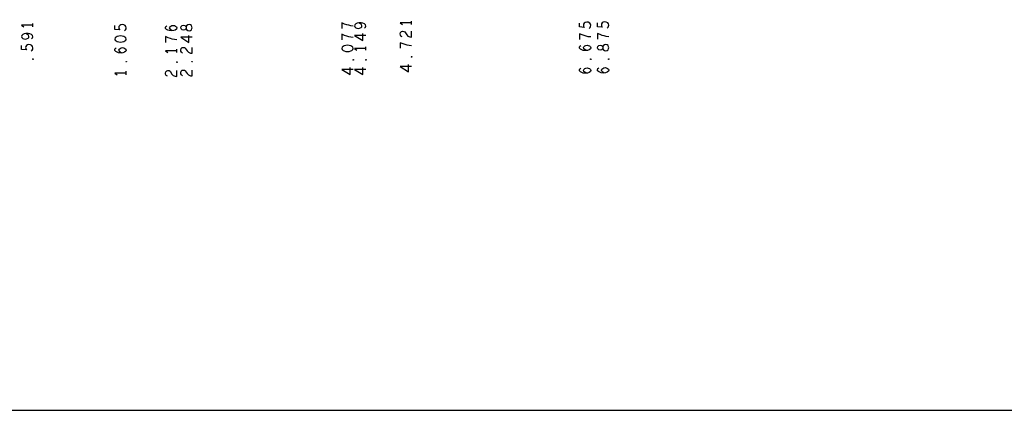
# Model space of a CAD drawing. Extents: x 28 to 61, y 25 to 46.
# Tile 2 of 61: x 33.7 to 44.5, y 25 to 29.2. Entities that reach past the tile are written whole.
import ezdxf

# ---------------------------------------------------------------- set-up
doc = ezdxf.new("R2010")
doc.units = 0
doc.layers.add('RVP8-TX_d_fab', color=2, linetype='CONTINUOUS')

msp = doc.modelspace()

# ---------------------------------------------------------------- linework, layer by layer
at = {"layer": 'RVP8-TX_d_fab'}
for points in [[(27.97, 24.965), (60.97, 24.965), (60.97, 45.965), (27.97, 45.965), (27.97, 24.965), (27.97, 24.965)], [(35.611, 29.15), (35.609, 29.161), (35.603, 29.174), (35.592, 29.182), (35.578, 29.185), (35.563, 29.182), (35.551, 29.172), (35.544, 29.158), (35.544, 29.143), (35.54, 29.133), (35.53, 29.126), (35.515, 29.123), (35.501, 29.127), (35.49, 29.138), (35.486, 29.15), (35.49, 29.163), (35.501, 29.174), (35.515, 29.178), (35.53, 29.175), (35.54, 29.168), (35.544, 29.158), (35.544, 29.143), (35.551, 29.129), (35.563, 29.12), (35.578, 29.116), (35.592, 29.12), (35.603, 29.127), (35.609, 29.14), (35.611, 29.15)], [(34.764, 29.026), (34.768, 29.014), (34.779, 29.005), (34.791, 28.999), (34.808, 28.994), (34.827, 28.992), (34.845, 28.994), (34.862, 28.999), (34.874, 29.005), (34.885, 29.014), (34.889, 29.026), (34.885, 29.039), (34.874, 29.048), (34.862, 29.054), (34.845, 29.059), (34.827, 29.061), (34.808, 29.059), (34.791, 29.054), (34.779, 29.048), (34.768, 29.039), (34.764, 29.026)], [(37.25, 28.923), (37.254, 28.911), (37.265, 28.902), (37.277, 28.896), (37.294, 28.891), (37.313, 28.889), (37.331, 28.891), (37.348, 28.896), (37.36, 28.902), (37.371, 28.911), (37.375, 28.923), (37.371, 28.936), (37.36, 28.945), (37.348, 28.951), (37.331, 28.956), (37.313, 28.958), (37.294, 28.956), (37.277, 28.951), (37.265, 28.945), (37.254, 28.936), (37.25, 28.923)], [(40.173, 28.931), (40.171, 28.942), (40.165, 28.955), (40.154, 28.963), (40.14, 28.966), (40.125, 28.963), (40.113, 28.953), (40.106, 28.939), (40.106, 28.924), (40.102, 28.914), (40.092, 28.907), (40.077, 28.904), (40.063, 28.908), (40.052, 28.919), (40.048, 28.931), (40.052, 28.944), (40.063, 28.955), (40.077, 28.959), (40.092, 28.956), (40.102, 28.949), (40.106, 28.939), (40.106, 28.924), (40.113, 28.91), (40.125, 28.9), (40.14, 28.897), (40.154, 28.9), (40.165, 28.908), (40.171, 28.921), (40.173, 28.931)], [(33.872, 28.806), (33.87, 28.803), (33.866, 28.803), (33.864, 28.806), (33.866, 28.81), (33.87, 28.81), (33.872, 28.806)], [(37.379, 28.799), (37.377, 28.796), (37.373, 28.796), (37.371, 28.799), (37.373, 28.803), (37.377, 28.803), (37.379, 28.799)], [(37.518, 28.799), (37.516, 28.796), (37.512, 28.796), (37.51, 28.799), (37.512, 28.803), (37.516, 28.803), (37.518, 28.799)], [(38.018, 28.831), (38.016, 28.828), (38.012, 28.828), (38.01, 28.831), (38.012, 28.835), (38.016, 28.835), (38.018, 28.831)], [(39.98, 28.804), (39.978, 28.801), (39.974, 28.801), (39.972, 28.804), (39.974, 28.808), (39.978, 28.808), (39.98, 28.804)], [(40.177, 28.807), (40.175, 28.804), (40.171, 28.804), (40.169, 28.807), (40.171, 28.811), (40.175, 28.811), (40.177, 28.807)], [(34.893, 28.778), (34.891, 28.775), (34.887, 28.775), (34.885, 28.778), (34.887, 28.782), (34.891, 28.782), (34.893, 28.778)], [(35.448, 28.773), (35.446, 28.77), (35.442, 28.77), (35.44, 28.773), (35.442, 28.777), (35.446, 28.777), (35.448, 28.773)], [(35.615, 28.778), (35.613, 28.775), (35.609, 28.775), (35.607, 28.778), (35.609, 28.782), (35.613, 28.782), (35.615, 28.778)]]:
    msp.add_lwpolyline(points, close=True, dxfattribs=at)
for points in [[(38.014, 29.185), (38.014, 29.222)], [(33.868, 29.178), (33.743, 29.178), (33.768, 29.16)], [(33.868, 29.16), (33.868, 29.197)], [(34.87, 29.116), (34.881, 29.126), (34.887, 29.137), (34.889, 29.15), (34.885, 29.164), (34.877, 29.175), (34.862, 29.183), (34.845, 29.185), (34.829, 29.182), (34.818, 29.174), (34.81, 29.163), (34.808, 29.152), (34.81, 29.141), (34.818, 29.127), (34.764, 29.132), (34.764, 29.174)], [(35.392, 29.116), (35.377, 29.127), (35.369, 29.136), (35.365, 29.149), (35.369, 29.159), (35.377, 29.167), (35.39, 29.173), (35.404, 29.175), (35.417, 29.173), (35.429, 29.167), (35.44, 29.158), (35.444, 29.147), (35.44, 29.135), (35.427, 29.124), (35.409, 29.118), (35.388, 29.116), (35.361, 29.119), (35.346, 29.124), (35.332, 29.132), (35.321, 29.142), (35.319, 29.153), (35.323, 29.164), (35.334, 29.172)], [(37.375, 29.168), (37.348, 29.171), (37.325, 29.176), (37.304, 29.182), (37.281, 29.19), (37.25, 29.202), (37.25, 29.14)], [(37.499, 29.145), (37.51, 29.156), (37.514, 29.168), (37.51, 29.181), (37.497, 29.192), (37.479, 29.199), (37.46, 29.202), (37.437, 29.202), (37.418, 29.199), (37.402, 29.192), (37.393, 29.182), (37.389, 29.171), (37.393, 29.159), (37.402, 29.15), (37.414, 29.144), (37.431, 29.14), (37.445, 29.144), (37.46, 29.151), (37.468, 29.161), (37.47, 29.171), (37.466, 29.184), (37.456, 29.193), (37.437, 29.202)], [(38.014, 29.203), (37.889, 29.203), (37.914, 29.185)], [(37.91, 29.05), (37.897, 29.059), (37.891, 29.07), (37.889, 29.083), (37.893, 29.098), (37.904, 29.109), (37.916, 29.112), (37.929, 29.11), (37.939, 29.104), (37.96, 29.073), (37.974, 29.059), (37.995, 29.05), (38.014, 29.047), (38.014, 29.112)], [(39.957, 29.142), (39.968, 29.152), (39.974, 29.163), (39.976, 29.176), (39.972, 29.19), (39.964, 29.201), (39.949, 29.209), (39.932, 29.211), (39.916, 29.208), (39.905, 29.2), (39.897, 29.189), (39.895, 29.178), (39.897, 29.167), (39.905, 29.153), (39.851, 29.158), (39.851, 29.2)], [(40.154, 29.145), (40.165, 29.155), (40.171, 29.166), (40.173, 29.179), (40.169, 29.193), (40.161, 29.204), (40.146, 29.212), (40.129, 29.214), (40.113, 29.21), (40.102, 29.203), (40.094, 29.192), (40.092, 29.181), (40.094, 29.17), (40.102, 29.156), (40.048, 29.161), (40.048, 29.203)], [(33.853, 29.028), (33.864, 29.039), (33.868, 29.051), (33.864, 29.064), (33.851, 29.075), (33.833, 29.082), (33.814, 29.086), (33.791, 29.086), (33.772, 29.082), (33.756, 29.075), (33.747, 29.065), (33.743, 29.054), (33.747, 29.042), (33.756, 29.033), (33.768, 29.027), (33.785, 29.024), (33.799, 29.027), (33.814, 29.034), (33.822, 29.044), (33.824, 29.054), (33.82, 29.067), (33.81, 29.076), (33.791, 29.086)], [(35.444, 29.018), (35.417, 29.021), (35.394, 29.026), (35.373, 29.032), (35.35, 29.04), (35.319, 29.053), (35.319, 28.99)], [(35.611, 29.045), (35.486, 29.045), (35.576, 28.988), (35.576, 29.065)], [(37.375, 29.044), (37.348, 29.047), (37.325, 29.052), (37.304, 29.058), (37.281, 29.066), (37.25, 29.078), (37.25, 29.016)], [(37.514, 29.066), (37.389, 29.066), (37.479, 29.009), (37.479, 29.086)], [(39.976, 29.049), (39.949, 29.052), (39.926, 29.057), (39.905, 29.063), (39.882, 29.071), (39.851, 29.084), (39.851, 29.022)], [(40.173, 29.052), (40.146, 29.055), (40.123, 29.06), (40.102, 29.066), (40.079, 29.074), (40.048, 29.086), (40.048, 29.024)], [(33.849, 28.896), (33.86, 28.906), (33.866, 28.917), (33.868, 28.93), (33.864, 28.944), (33.856, 28.955), (33.841, 28.963), (33.824, 28.965), (33.808, 28.962), (33.797, 28.954), (33.789, 28.943), (33.787, 28.932), (33.789, 28.921), (33.797, 28.907), (33.743, 28.912), (33.743, 28.954)], [(34.837, 28.873), (34.822, 28.884), (34.814, 28.893), (34.81, 28.906), (34.814, 28.916), (34.822, 28.924), (34.835, 28.93), (34.849, 28.932), (34.862, 28.93), (34.874, 28.924), (34.885, 28.915), (34.889, 28.904), (34.885, 28.892), (34.872, 28.881), (34.854, 28.875), (34.833, 28.873), (34.806, 28.876), (34.791, 28.881), (34.777, 28.889), (34.766, 28.899), (34.764, 28.91), (34.768, 28.921), (34.779, 28.929)], [(35.444, 28.897), (35.319, 28.897), (35.344, 28.879)], [(35.444, 28.879), (35.444, 28.916)], [(35.507, 28.873), (35.494, 28.882), (35.488, 28.893), (35.486, 28.906), (35.49, 28.921), (35.501, 28.932), (35.513, 28.935), (35.526, 28.934), (35.536, 28.927), (35.557, 28.896), (35.571, 28.882), (35.592, 28.873), (35.611, 28.87), (35.611, 28.935)], [(37.514, 28.923), (37.389, 28.923), (37.414, 28.905)], [(37.514, 28.905), (37.514, 28.942)], [(38.014, 28.952), (37.987, 28.955), (37.964, 28.96), (37.943, 28.966), (37.92, 28.974), (37.889, 28.986), (37.889, 28.925)], [(39.924, 28.899), (39.909, 28.91), (39.901, 28.919), (39.897, 28.932), (39.901, 28.942), (39.909, 28.95), (39.922, 28.956), (39.936, 28.958), (39.949, 28.956), (39.961, 28.95), (39.972, 28.941), (39.976, 28.93), (39.972, 28.918), (39.959, 28.907), (39.941, 28.901), (39.92, 28.899), (39.893, 28.902), (39.878, 28.907), (39.864, 28.915), (39.853, 28.925), (39.851, 28.936), (39.855, 28.947), (39.866, 28.955)], [(35.34, 28.62), (35.327, 28.629), (35.321, 28.64), (35.319, 28.653), (35.323, 28.668), (35.334, 28.679), (35.346, 28.682), (35.359, 28.681), (35.369, 28.674), (35.39, 28.643), (35.404, 28.629), (35.425, 28.62), (35.444, 28.617), (35.444, 28.682)], [(35.507, 28.625), (35.494, 28.634), (35.488, 28.645), (35.486, 28.658), (35.49, 28.673), (35.501, 28.684), (35.513, 28.687), (35.526, 28.686), (35.536, 28.679), (35.557, 28.648), (35.571, 28.634), (35.592, 28.625), (35.611, 28.622), (35.611, 28.687)], [(37.375, 28.694), (37.25, 28.694), (37.34, 28.637), (37.34, 28.714)], [(37.514, 28.694), (37.389, 28.694), (37.479, 28.637), (37.479, 28.714)], [(38.014, 28.726), (37.889, 28.726), (37.979, 28.669), (37.979, 28.746)], [(39.924, 28.651), (39.909, 28.662), (39.901, 28.671), (39.897, 28.684), (39.901, 28.694), (39.909, 28.702), (39.922, 28.708), (39.936, 28.71), (39.949, 28.708), (39.961, 28.702), (39.972, 28.693), (39.976, 28.682), (39.972, 28.67), (39.959, 28.659), (39.941, 28.653), (39.92, 28.651), (39.893, 28.654), (39.878, 28.659), (39.864, 28.667), (39.853, 28.677), (39.851, 28.688), (39.855, 28.699), (39.866, 28.707)], [(40.121, 28.654), (40.106, 28.665), (40.098, 28.674), (40.094, 28.687), (40.098, 28.697), (40.106, 28.705), (40.119, 28.711), (40.133, 28.713), (40.146, 28.711), (40.158, 28.705), (40.169, 28.696), (40.173, 28.685), (40.169, 28.673), (40.156, 28.662), (40.138, 28.656), (40.117, 28.654), (40.09, 28.657), (40.075, 28.662), (40.061, 28.67), (40.05, 28.68), (40.048, 28.691), (40.052, 28.702), (40.063, 28.71)], [(34.889, 28.654), (34.764, 28.654), (34.789, 28.636)], [(34.889, 28.636), (34.889, 28.673)]]:
    msp.add_lwpolyline(points, dxfattribs=at)

doc.saveas('drawing.dxf')
